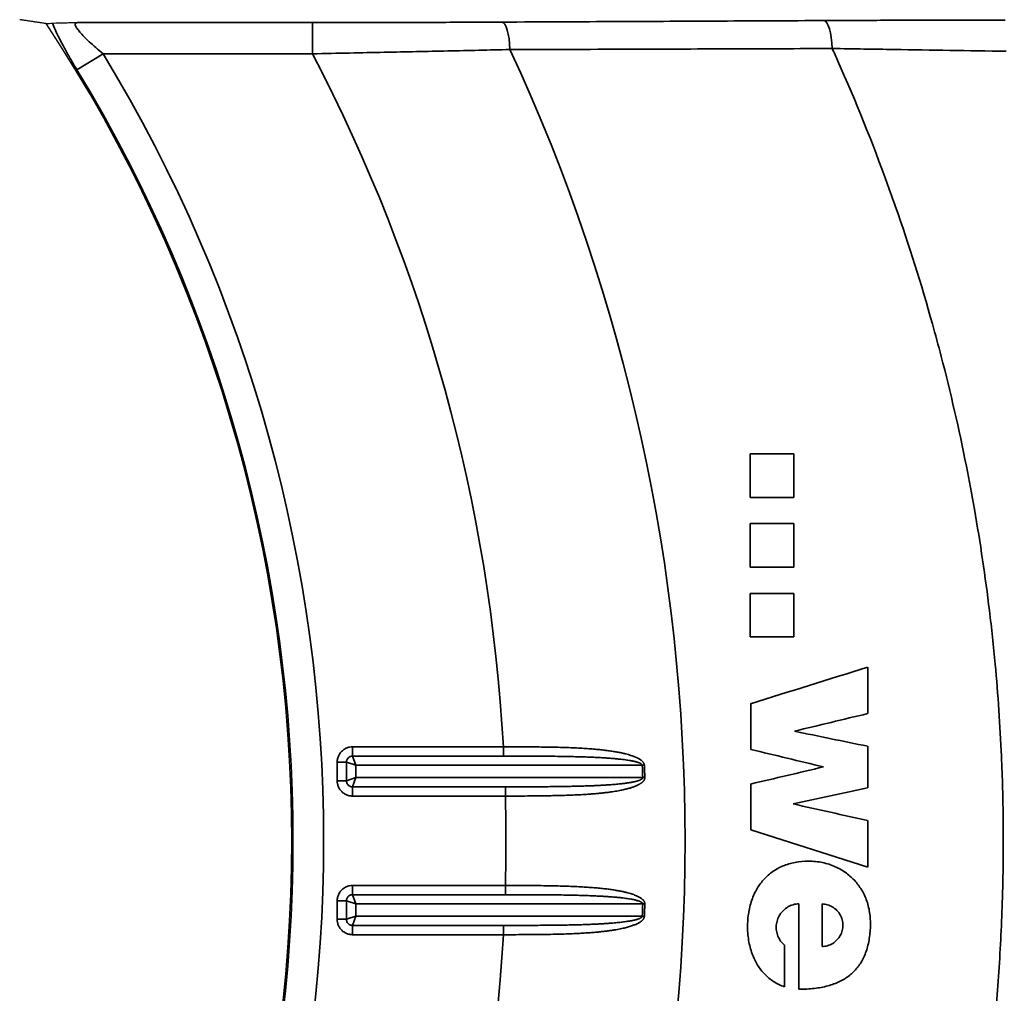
# Model space of a CAD drawing. Header units: millimetres. Extents: x 100 to 2070, y 30 to 1455.
# Tile 65 of 78: x 1088 to 1119, y 873 to 904. Entities that reach past the tile are written whole.
import ezdxf

# ---------------------------------------------------------------- set-up
doc = ezdxf.new("R2010")
doc.units = ezdxf.units.MM
doc.header["$LTSCALE"] = 5
doc.layers.add('_Sichtbarkanten', color=7, linetype='Continuous', lineweight=25)
doc.layers.add('Sichtbar schmal (ISO)', color=7, linetype='Continuous', lineweight=35)

msp = doc.modelspace()

# ---------------------------------------------------------------- linework, layer by layer
at = {"layer": '_Sichtbarkanten'}
msp.add_arc((1049.138, 877.537), 47.457, 326.5611, 33.4389, dxfattribs=at)
msp.add_rational_spline([(1088.74, 903.688), (1088.314, 903.752), (1087.894, 903.814)], [1.0001792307, 1.00023894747, 1.00023596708], degree=2, dxfattribs=at)
for points, knots in [([(1088.943, 903.704), (1088.966, 903.706), (1089, 903.707), (1089.046, 903.709), (1089.062, 903.71), (1089.079, 903.71), (1089.098, 903.711), (1089.133, 903.712), (1089.172, 903.713), (1089.217, 903.714), (1089.241, 903.715), (1089.268, 903.715), (1089.295, 903.716), (1089.344, 903.717), (1089.397, 903.718), (1089.454, 903.719), (1089.466, 903.719), (1089.478, 903.719), (1089.49, 903.719), (1089.552, 903.72), (1089.617, 903.721), (1089.686, 903.722), (1089.704, 903.722), (1089.723, 903.723), (1089.742, 903.723)], [0, 0, 0, 0, 0.25, 0.25, 0.25, 0.338128, 0.338128, 0.338128, 0.5, 0.5, 0.5, 0.590036, 0.590036, 0.590036, 0.75, 0.75, 0.75, 0.784174, 0.784174, 0.784174, 0.954671, 0.954671, 0.954671, 1, 1, 1, 1]), ([(1088.74, 903.688), (1088.774, 903.691), (1088.807, 903.693), (1088.841, 903.696), (1088.875, 903.698), (1088.909, 903.701), (1088.943, 903.704)], [0, 0, 0, 0, 0.5, 0.5, 0.5, 0.9999969, 0.9999969, 0.9999969, 0.9999969])]:
    msp.add_open_spline(points, degree=3, knots=knots, dxfattribs=at)
at = {"layer": 'Sichtbar schmal (ISO)'}
for p, q in [((1097.258, 903.723), (1089.742, 903.723)), ((1097.258, 903.723), (1097.258, 902.723)), ((1100.848, 902.798), (1100.848, 902.798)), ((1089.723, 902.213), (1090.562, 902.723)), ((1097.258, 902.723), (1090.562, 902.723)), ((1111.267, 889.916), (1111.267, 888.521)), ((1112.662, 888.521), (1112.662, 889.916)), ((1111.267, 887.685), (1111.267, 886.289)), ((1112.662, 886.289), (1112.662, 887.685)), ((1111.267, 885.453), (1111.267, 884.058)), ((1112.662, 884.058), (1112.662, 885.453)), ((1115.022, 881.606), (1115.022, 883.092)), ((1111.279, 881.924), (1111.279, 880.46)), ((1103.368, 880.543), (1098.543, 880.543)), ((1098.543, 880.543), (1098.543, 880.247)), ((1103.368, 880.543), (1103.368, 880.247)), ((1115.022, 879.228), (1115.022, 880.561)), ((1103.368, 880.247), (1098.543, 880.247)), ((1098.642, 879.952), (1098.543, 880.247)), ((1098.05, 880.05), (1098.05, 879.46)), ((1098.05, 880.05), (1098.346, 880.05)), ((1098.346, 880.05), (1098.346, 879.46)), ((1098.642, 879.952), (1098.346, 880.05)), ((1098.642, 879.952), (1098.642, 879.559)), ((1107.811, 879.952), (1098.642, 879.952)), ((1107.879, 879.954), (1107.811, 879.952)), ((1098.642, 879.559), (1098.346, 879.46)), ((1098.642, 879.559), (1098.543, 879.263)), ((1098.642, 879.559), (1107.826, 879.559)), ((1107.893, 879.561), (1107.826, 879.559)), ((1098.05, 879.46), (1098.346, 879.46)), ((1098.543, 879.263), (1103.432, 879.263)), ((1098.543, 878.967), (1098.543, 879.263)), ((1103.432, 878.967), (1103.432, 879.263)), ((1111.279, 879.35), (1111.279, 877.887)), ((1098.543, 878.967), (1103.432, 878.967)), ((1115.022, 876.697), (1115.022, 878.182)), ((1115.022, 876.697), (1111.279, 877.887)), ((1103.432, 876.107), (1098.543, 876.107)), ((1098.543, 876.107), (1098.543, 875.811)), ((1103.432, 876.107), (1103.432, 875.811)), ((1103.432, 875.811), (1098.543, 875.811)), ((1098.642, 875.515), (1098.543, 875.811)), ((1098.05, 875.614), (1098.05, 875.024)), ((1098.05, 875.614), (1098.346, 875.614)), ((1098.346, 875.614), (1098.346, 875.024)), ((1098.642, 875.515), (1098.346, 875.614)), ((1098.642, 875.515), (1098.642, 875.122)), ((1107.826, 875.515), (1098.642, 875.515)), ((1113.565, 874.151), (1113.565, 875.514)), ((1098.642, 875.122), (1098.346, 875.024)), ((1098.642, 875.122), (1098.543, 874.827)), ((1098.642, 875.122), (1107.811, 875.122)), ((1107.879, 875.12), (1107.811, 875.122)), ((1098.05, 875.024), (1098.346, 875.024)), ((1098.543, 874.827), (1103.368, 874.827)), ((1098.543, 874.531), (1098.543, 874.827)), ((1103.368, 874.531), (1103.368, 874.827)), ((1098.543, 874.531), (1103.368, 874.531)), ((1112.361, 872.861), (1112.361, 874.195))]:
    msp.add_line(p, q, dxfattribs=at)
for radius, start, end in [(60.041, 335.05667, 24.94333), (48.479, 328.6998, 31.3002), (54.312, 3.1729, 27.6276), (47.498, 328.6998, 31.3002), (58.723, 1.97291, 2.35656), (58.79, 1.97291, 2.35656), (54.312, 358.4912, 1.5088), (58.723, 357.64344, 358.02709), (58.79, 357.64344, 358.02709), (54.312, 332.3724, 356.8271)]:
    msp.add_arc((1049.138, 877.537), radius, start, end, dxfattribs=at)
for centre, major_axis, ratio, start_param, end_param in [((1103.319, 902.737), (-0.005, 1), 0.262162, 4.832236, 6.265099), ((1113.622, 902.786), (-0.005, 1), 0.268648, 4.815708, 6.265066), ((-187.183, 478.489), (-4646.089, -1449.75), 0.000354, 1.853932, 1.854771), ((-1060.026, 360.345), (7699.874, 1847.086), 0.000064, 4.998433, 4.99875), ((50.455, 1098.442), (-3824.314, 784.936), 0.000162, 4.430328, 4.430966), ((263.721, 1084.335), (3071.833, -740.752), 0.000163, 1.290507, 1.291296), ((-579.878, 481.818), (-6016.423, -1415.905), 0.000076, 1.855708, 1.856112), ((-783.389, 471.449), (6734.529, 1448.395), 0.000076, 4.99777, 4.998138), ((-119.091, 1153.884), (-4415.269, 989.068), 0.000169, 4.429143, 4.429704), ((1107.826, 875.513), (-0.3, 0.01), 0.007569, 4.4866, 4.712389), ((1112.819, 877.547), (0, -214.038), 0.000019, 1.548533, 1.561327)]:
    msp.add_ellipse(centre, major_axis=major_axis, ratio=ratio, start_param=start_param, end_param=end_param, dxfattribs=at)
for points, knots in [([(1089.742, 903.723), (1089.718, 903.722), (1089.701, 903.717), (1089.689, 903.708), (1089.677, 903.7), (1089.671, 903.688), (1089.669, 903.672), (1089.668, 903.656), (1089.672, 903.637), (1089.682, 903.613), (1089.692, 903.589), (1089.708, 903.561), (1089.73, 903.527), (1089.753, 903.494), (1089.783, 903.456), (1089.819, 903.413), (1089.856, 903.371), (1089.9, 903.323), (1089.95, 903.272), (1090, 903.221), (1090.057, 903.166), (1090.12, 903.107), (1090.183, 903.048), (1090.252, 902.986), (1090.326, 902.922), (1090.4, 902.858), (1090.479, 902.791), (1090.562, 902.723)], [0, 0, 0, 0, 0.111111, 0.111111, 0.111111, 0.222222, 0.222222, 0.222222, 0.333333, 0.333333, 0.333333, 0.444444, 0.444444, 0.444444, 0.555556, 0.555556, 0.555556, 0.666667, 0.666667, 0.666667, 0.777778, 0.777778, 0.777778, 0.888889, 0.888889, 0.888889, 1, 1, 1, 1]), ([(1103.319, 903.737), (1102.69, 903.734), (1102.047, 903.731), (1101.411, 903.729), (1100.774, 903.727), (1100.146, 903.726), (1099.461, 903.725), (1098.776, 903.723), (1098.034, 903.723), (1097.258, 903.723)], [0, 0, 0, 0, 0.333333, 0.333333, 0.333333, 0.666667, 0.666667, 0.666667, 1, 1, 1, 1]), ([(1113.622, 903.786), (1112.53, 903.781), (1111.423, 903.776), (1110.331, 903.77), (1109.239, 903.765), (1108.164, 903.76), (1107.007, 903.754), (1105.849, 903.749), (1104.609, 903.743), (1103.319, 903.737)], [0, 0, 0, 0, 0.3333333, 0.3333333, 0.3333333, 0.6666667, 0.6666667, 0.6666667, 1, 1, 1, 1]), ([(1119.419, 903.802), (1118.789, 903.802), (1118.155, 903.801), (1117.539, 903.8), (1116.923, 903.798), (1116.325, 903.797), (1115.679, 903.795), (1115.032, 903.792), (1114.338, 903.79), (1113.622, 903.786)], [0, 0, 0, 0, 0.3333333, 0.3333333, 0.3333333, 0.6666667, 0.6666667, 0.6666667, 1, 1, 1, 1]), ([(1103.579, 902.858), (1102.924, 902.843), (1102.251, 902.829), (1101.587, 902.814), (1100.922, 902.8), (1100.267, 902.786), (1099.553, 902.771), (1098.838, 902.756), (1098.064, 902.74), (1097.258, 902.723)], [0, 0, 0, 0, 0.333333, 0.333333, 0.333333, 0.666667, 0.666667, 0.666667, 1, 1, 1, 1]), ([(1113.889, 902.891), (1112.797, 902.887), (1111.688, 902.883), (1110.596, 902.88), (1109.504, 902.876), (1108.428, 902.872), (1107.269, 902.869), (1106.11, 902.865), (1104.868, 902.861), (1103.579, 902.858)], [0, 0, 0, 0, 0.3333333, 0.3333333, 0.3333333, 0.6666667, 0.6666667, 0.6666667, 1, 1, 1, 1]), ([(1119.454, 902.802), (1118.851, 902.812), (1118.242, 902.822), (1117.65, 902.832), (1117.059, 902.841), (1116.485, 902.851), (1115.864, 902.86), (1115.243, 902.87), (1114.576, 902.88), (1113.889, 902.891)], [0, 0, 0, 0, 0.333333, 0.333333, 0.333333, 0.666667, 0.666667, 0.666667, 1, 1, 1, 1]), ([(1113.889, 902.891), (1113.949, 902.757), (1114.009, 902.623), (1114.069, 902.489), (1114.645, 901.19), (1115.177, 899.872), (1115.661, 898.54), (1115.746, 898.304), (1115.831, 898.067), (1115.914, 897.83), (1116.346, 896.593), (1116.739, 895.344), (1117.092, 894.082), (1117.188, 893.736), (1117.282, 893.389), (1117.373, 893.04), (1117.676, 891.878), (1117.945, 890.705), (1118.179, 889.527), (1118.271, 889.069), (1118.357, 888.609), (1118.437, 888.149), (1118.626, 887.072), (1118.786, 885.99), (1118.917, 884.904), (1118.986, 884.334), (1119.047, 883.762), (1119.1, 883.19), (1119.191, 882.209), (1119.258, 881.226), (1119.301, 880.24), (1119.331, 879.559), (1119.35, 878.877), (1119.357, 878.194), (1119.367, 877.315), (1119.357, 876.436), (1119.329, 875.558), (1119.303, 874.768), (1119.263, 873.978), (1119.207, 873.19), (1119.152, 872.424), (1119.084, 871.658), (1119.001, 870.894), (1118.903, 870.001), (1118.787, 869.109), (1118.65, 868.216), (1118.549, 867.56), (1118.437, 866.904), (1118.314, 866.245), (1118.127, 865.245), (1117.914, 864.239), (1117.672, 863.229), (1117.537, 862.667), (1117.394, 862.104), (1117.242, 861.539), (1116.939, 860.415), (1116.6, 859.286), (1116.227, 858.164), (1116.077, 857.711), (1115.921, 857.259), (1115.76, 856.809), (1115.321, 855.582), (1114.843, 854.37), (1114.325, 853.171), (1114.183, 852.841), (1114.037, 852.511), (1113.889, 852.183)], [0, 0, 0, 0, 0.008508, 0.008508, 0.008508, 0.090909, 0.090909, 0.090909, 0.105515, 0.105515, 0.105515, 0.181818, 0.181818, 0.181818, 0.20276, 0.20276, 0.20276, 0.272727, 0.272727, 0.272727, 0.299932, 0.299932, 0.299932, 0.363636, 0.363636, 0.363636, 0.397122, 0.397122, 0.397122, 0.454545, 0.454545, 0.454545, 0.494278, 0.494278, 0.494278, 0.545455, 0.545455, 0.545455, 0.591537, 0.591537, 0.591537, 0.636364, 0.636364, 0.636364, 0.688788, 0.688788, 0.688788, 0.727273, 0.727273, 0.727273, 0.785676, 0.785676, 0.785676, 0.818182, 0.818182, 0.818182, 0.882928, 0.882928, 0.882928, 0.909091, 0.909091, 0.909091, 0.98037, 0.98037, 0.98037, 1, 1, 1, 1]), ([(1107.879, 879.954), (1107.878, 879.961), (1107.878, 879.967), (1107.876, 879.974), (1107.875, 879.98), (1107.874, 879.987), (1107.871, 879.993), (1107.869, 880), (1107.866, 880.007), (1107.863, 880.014), (1107.86, 880.02), (1107.856, 880.027), (1107.852, 880.034), (1107.847, 880.041), (1107.842, 880.048), (1107.837, 880.055), (1107.831, 880.062), (1107.825, 880.069), (1107.819, 880.076), (1107.812, 880.082), (1107.805, 880.089), (1107.797, 880.096), (1107.789, 880.103), (1107.78, 880.11), (1107.771, 880.117), (1107.762, 880.124), (1107.752, 880.131), (1107.742, 880.138), (1107.731, 880.145), (1107.72, 880.152), (1107.707, 880.159), (1107.695, 880.166), (1107.682, 880.173), (1107.668, 880.181), (1107.654, 880.188), (1107.64, 880.195), (1107.624, 880.202), (1107.608, 880.21), (1107.591, 880.217), (1107.573, 880.224), (1107.555, 880.232), (1107.535, 880.239), (1107.515, 880.247), (1107.494, 880.254), (1107.472, 880.262), (1107.449, 880.27), (1107.425, 880.277), (1107.4, 880.285), (1107.373, 880.293), (1107.346, 880.301), (1107.317, 880.308), (1107.286, 880.316), (1107.256, 880.324), (1107.223, 880.332), (1107.187, 880.34), (1107.152, 880.348), (1107.114, 880.356), (1107.073, 880.364), (1107.033, 880.372), (1106.99, 880.38), (1106.945, 880.387), (1106.9, 880.395), (1106.853, 880.402), (1106.804, 880.409), (1106.755, 880.416), (1106.704, 880.423), (1106.65, 880.43), (1106.596, 880.437), (1106.541, 880.443), (1106.482, 880.449), (1106.424, 880.455), (1106.363, 880.461), (1106.3, 880.467), (1106.237, 880.472), (1106.171, 880.477), (1106.102, 880.482), (1106.033, 880.487), (1105.961, 880.492), (1105.885, 880.496), (1105.81, 880.501), (1105.731, 880.505), (1105.649, 880.508), (1105.567, 880.512), (1105.482, 880.515), (1105.394, 880.519), (1105.306, 880.522), (1105.215, 880.524), (1105.121, 880.527), (1105.027, 880.529), (1104.93, 880.531), (1104.828, 880.533), (1104.726, 880.535), (1104.62, 880.536), (1104.509, 880.538), (1104.398, 880.539), (1104.281, 880.54), (1104.16, 880.541), (1104.039, 880.542), (1103.912, 880.542), (1103.78, 880.543), (1103.648, 880.543), (1103.51, 880.543), (1103.368, 880.543)], [0, 0, 0, 0, 0.029412, 0.029412, 0.029412, 0.058824, 0.058824, 0.058824, 0.088235, 0.088235, 0.088235, 0.117647, 0.117647, 0.117647, 0.147059, 0.147059, 0.147059, 0.176471, 0.176471, 0.176471, 0.205882, 0.205882, 0.205882, 0.235294, 0.235294, 0.235294, 0.264706, 0.264706, 0.264706, 0.294118, 0.294118, 0.294118, 0.323529, 0.323529, 0.323529, 0.352941, 0.352941, 0.352941, 0.382353, 0.382353, 0.382353, 0.411765, 0.411765, 0.411765, 0.441176, 0.441176, 0.441176, 0.470588, 0.470588, 0.470588, 0.5, 0.5, 0.5, 0.529412, 0.529412, 0.529412, 0.558824, 0.558824, 0.558824, 0.588235, 0.588235, 0.588235, 0.617647, 0.617647, 0.617647, 0.647059, 0.647059, 0.647059, 0.676471, 0.676471, 0.676471, 0.705882, 0.705882, 0.705882, 0.735294, 0.735294, 0.735294, 0.764706, 0.764706, 0.764706, 0.794118, 0.794118, 0.794118, 0.823529, 0.823529, 0.823529, 0.852941, 0.852941, 0.852941, 0.882353, 0.882353, 0.882353, 0.911765, 0.911765, 0.911765, 0.941176, 0.941176, 0.941176, 0.970588, 0.970588, 0.970588, 1, 1, 1, 1]), ([(1098.543, 880.247), (1098.531, 880.247), (1098.517, 880.246), (1098.503, 880.244), (1098.49, 880.241), (1098.475, 880.236), (1098.461, 880.23), (1098.447, 880.224), (1098.433, 880.215), (1098.421, 880.205), (1098.409, 880.196), (1098.398, 880.185), (1098.389, 880.173), (1098.38, 880.162), (1098.372, 880.15), (1098.366, 880.137), (1098.359, 880.123), (1098.354, 880.109), (1098.351, 880.095), (1098.348, 880.08), (1098.346, 880.065), (1098.346, 880.05)], [0, 0, 0, 0, 0.1428571, 0.1428571, 0.1428571, 0.2857143, 0.2857143, 0.2857143, 0.4285714, 0.4285714, 0.4285714, 0.5714286, 0.5714286, 0.5714286, 0.7142857, 0.7142857, 0.7142857, 0.8571429, 0.8571429, 0.8571429, 0.9999998, 0.9999998, 0.9999998, 0.9999998]), ([(1107.811, 879.952), (1107.811, 879.955), (1107.811, 879.958), (1107.809, 879.961), (1107.808, 879.965), (1107.806, 879.968), (1107.804, 879.971), (1107.802, 879.974), (1107.799, 879.978), (1107.796, 879.981), (1107.793, 879.985), (1107.789, 879.988), (1107.785, 879.991), (1107.781, 879.995), (1107.776, 879.998), (1107.77, 880.002), (1107.765, 880.005), (1107.759, 880.009), (1107.752, 880.012), (1107.746, 880.016), (1107.739, 880.019), (1107.731, 880.022), (1107.723, 880.026), (1107.715, 880.029), (1107.706, 880.033), (1107.697, 880.036), (1107.687, 880.04), (1107.676, 880.043), (1107.666, 880.047), (1107.655, 880.05), (1107.643, 880.054), (1107.631, 880.058), (1107.618, 880.061), (1107.604, 880.065), (1107.591, 880.068), (1107.576, 880.072), (1107.56, 880.076), (1107.545, 880.079), (1107.528, 880.083), (1107.51, 880.087), (1107.492, 880.09), (1107.473, 880.094), (1107.453, 880.098), (1107.433, 880.102), (1107.411, 880.105), (1107.388, 880.109), (1107.365, 880.113), (1107.34, 880.117), (1107.313, 880.121), (1107.287, 880.125), (1107.258, 880.129), (1107.228, 880.133), (1107.198, 880.136), (1107.165, 880.14), (1107.13, 880.144), (1107.095, 880.148), (1107.058, 880.152), (1107.018, 880.156), (1106.978, 880.16), (1106.936, 880.164), (1106.892, 880.168), (1106.847, 880.172), (1106.801, 880.176), (1106.753, 880.179), (1106.704, 880.183), (1106.654, 880.186), (1106.601, 880.19), (1106.548, 880.193), (1106.493, 880.196), (1106.436, 880.199), (1106.378, 880.202), (1106.319, 880.205), (1106.256, 880.208), (1106.194, 880.211), (1106.129, 880.213), (1106.061, 880.216), (1105.993, 880.218), (1105.922, 880.221), (1105.848, 880.223), (1105.774, 880.225), (1105.696, 880.227), (1105.615, 880.229), (1105.534, 880.231), (1105.45, 880.233), (1105.364, 880.234), (1105.277, 880.236), (1105.188, 880.237), (1105.095, 880.238), (1105.002, 880.24), (1104.906, 880.241), (1104.806, 880.242), (1104.706, 880.243), (1104.601, 880.244), (1104.492, 880.244), (1104.382, 880.245), (1104.268, 880.246), (1104.148, 880.246), (1104.029, 880.246), (1103.904, 880.247), (1103.774, 880.247), (1103.644, 880.247), (1103.508, 880.247), (1103.368, 880.247)], [0, 0, 0, 0, 0.029412, 0.029412, 0.029412, 0.058824, 0.058824, 0.058824, 0.088235, 0.088235, 0.088235, 0.117647, 0.117647, 0.117647, 0.147059, 0.147059, 0.147059, 0.176471, 0.176471, 0.176471, 0.205882, 0.205882, 0.205882, 0.235294, 0.235294, 0.235294, 0.264706, 0.264706, 0.264706, 0.294118, 0.294118, 0.294118, 0.323529, 0.323529, 0.323529, 0.352941, 0.352941, 0.352941, 0.382353, 0.382353, 0.382353, 0.411765, 0.411765, 0.411765, 0.441176, 0.441176, 0.441176, 0.470588, 0.470588, 0.470588, 0.5, 0.5, 0.5, 0.529412, 0.529412, 0.529412, 0.558824, 0.558824, 0.558824, 0.588235, 0.588235, 0.588235, 0.617647, 0.617647, 0.617647, 0.647059, 0.647059, 0.647059, 0.676471, 0.676471, 0.676471, 0.705882, 0.705882, 0.705882, 0.735294, 0.735294, 0.735294, 0.764706, 0.764706, 0.764706, 0.794118, 0.794118, 0.794118, 0.823529, 0.823529, 0.823529, 0.852941, 0.852941, 0.852941, 0.882353, 0.882353, 0.882353, 0.911765, 0.911765, 0.911765, 0.941176, 0.941176, 0.941176, 0.970588, 0.970588, 0.970588, 1, 1, 1, 1]), ([(1103.432, 878.967), (1103.56, 878.967), (1103.683, 878.967), (1103.801, 878.968), (1103.919, 878.968), (1104.032, 878.969), (1104.142, 878.97), (1104.251, 878.97), (1104.357, 878.971), (1104.458, 878.972), (1104.559, 878.974), (1104.657, 878.975), (1104.75, 878.976), (1104.844, 878.978), (1104.933, 878.98), (1105.02, 878.982), (1105.106, 878.984), (1105.188, 878.986), (1105.268, 878.988), (1105.347, 878.99), (1105.423, 878.993), (1105.495, 878.996), (1105.568, 878.998), (1105.638, 879.001), (1105.704, 879.004), (1105.771, 879.007), (1105.834, 879.011), (1105.895, 879.014), (1105.956, 879.018), (1106.014, 879.021), (1106.07, 879.025), (1106.126, 879.029), (1106.179, 879.033), (1106.23, 879.037), (1106.281, 879.041), (1106.33, 879.045), (1106.377, 879.049), (1106.424, 879.053), (1106.469, 879.058), (1106.512, 879.062), (1106.555, 879.067), (1106.596, 879.071), (1106.636, 879.076), (1106.675, 879.081), (1106.713, 879.085), (1106.75, 879.09), (1106.786, 879.095), (1106.821, 879.1), (1106.855, 879.105), (1106.888, 879.11), (1106.92, 879.115), (1106.951, 879.12), (1106.982, 879.125), (1107.012, 879.13), (1107.041, 879.136), (1107.069, 879.141), (1107.097, 879.146), (1107.123, 879.151), (1107.149, 879.156), (1107.174, 879.162), (1107.198, 879.167), (1107.223, 879.172), (1107.246, 879.178), (1107.268, 879.183), (1107.29, 879.188), (1107.312, 879.194), (1107.332, 879.199), (1107.353, 879.205), (1107.372, 879.21), (1107.391, 879.215), (1107.41, 879.221), (1107.428, 879.226), (1107.446, 879.232), (1107.463, 879.237), (1107.48, 879.243), (1107.496, 879.248), (1107.512, 879.253), (1107.527, 879.259), (1107.541, 879.264), (1107.556, 879.269), (1107.57, 879.275), (1107.583, 879.28), (1107.596, 879.285), (1107.609, 879.291), (1107.62, 879.296), (1107.632, 879.301), (1107.643, 879.306), (1107.654, 879.311), (1107.665, 879.316), (1107.675, 879.321), (1107.684, 879.326), (1107.694, 879.331), (1107.703, 879.336), (1107.711, 879.341), (1107.72, 879.345), (1107.728, 879.35), (1107.736, 879.355), (1107.743, 879.359), (1107.751, 879.364), (1107.758, 879.369), (1107.765, 879.373), (1107.771, 879.378), (1107.777, 879.382), (1107.784, 879.387), (1107.79, 879.391), (1107.795, 879.396), (1107.801, 879.4), (1107.807, 879.405), (1107.812, 879.409), (1107.817, 879.414), (1107.822, 879.418), (1107.827, 879.423), (1107.831, 879.428), (1107.836, 879.432), (1107.84, 879.437), (1107.845, 879.442), (1107.849, 879.447), (1107.853, 879.452), (1107.857, 879.457), (1107.861, 879.463), (1107.865, 879.468), (1107.869, 879.474), (1107.872, 879.48), (1107.875, 879.486), (1107.879, 879.493), (1107.882, 879.5), (1107.885, 879.507), (1107.887, 879.515), (1107.89, 879.523), (1107.891, 879.532), (1107.893, 879.541), (1107.894, 879.551), (1107.893, 879.561)], [0, 0, 0, 0, 0.022727, 0.022727, 0.022727, 0.045455, 0.045455, 0.045455, 0.068182, 0.068182, 0.068182, 0.090909, 0.090909, 0.090909, 0.113636, 0.113636, 0.113636, 0.136364, 0.136364, 0.136364, 0.159091, 0.159091, 0.159091, 0.181818, 0.181818, 0.181818, 0.204545, 0.204545, 0.204545, 0.227273, 0.227273, 0.227273, 0.25, 0.25, 0.25, 0.272727, 0.272727, 0.272727, 0.295455, 0.295455, 0.295455, 0.318182, 0.318182, 0.318182, 0.340909, 0.340909, 0.340909, 0.363636, 0.363636, 0.363636, 0.386364, 0.386364, 0.386364, 0.409091, 0.409091, 0.409091, 0.431818, 0.431818, 0.431818, 0.454545, 0.454545, 0.454545, 0.477273, 0.477273, 0.477273, 0.5, 0.5, 0.5, 0.522727, 0.522727, 0.522727, 0.545455, 0.545455, 0.545455, 0.568182, 0.568182, 0.568182, 0.590909, 0.590909, 0.590909, 0.613636, 0.613636, 0.613636, 0.636364, 0.636364, 0.636364, 0.659091, 0.659091, 0.659091, 0.681818, 0.681818, 0.681818, 0.704545, 0.704545, 0.704545, 0.727273, 0.727273, 0.727273, 0.75, 0.75, 0.75, 0.772727, 0.772727, 0.772727, 0.795455, 0.795455, 0.795455, 0.818182, 0.818182, 0.818182, 0.840909, 0.840909, 0.840909, 0.863636, 0.863636, 0.863636, 0.886364, 0.886364, 0.886364, 0.909091, 0.909091, 0.909091, 0.931818, 0.931818, 0.931818, 0.954545, 0.954545, 0.954545, 0.977273, 0.977273, 0.977273, 1, 1, 1, 1]), ([(1103.432, 879.263), (1103.558, 879.263), (1103.679, 879.263), (1103.795, 879.263), (1103.912, 879.263), (1104.023, 879.264), (1104.131, 879.264), (1104.239, 879.264), (1104.343, 879.265), (1104.443, 879.265), (1104.542, 879.266), (1104.638, 879.267), (1104.73, 879.267), (1104.822, 879.268), (1104.911, 879.269), (1104.996, 879.27), (1105.081, 879.271), (1105.162, 879.272), (1105.24, 879.273), (1105.318, 879.274), (1105.393, 879.275), (1105.464, 879.277), (1105.536, 879.278), (1105.604, 879.28), (1105.67, 879.281), (1105.736, 879.283), (1105.798, 879.284), (1105.858, 879.286), (1105.918, 879.288), (1105.976, 879.289), (1106.031, 879.291), (1106.085, 879.293), (1106.138, 879.295), (1106.188, 879.297), (1106.239, 879.299), (1106.287, 879.301), (1106.333, 879.303), (1106.379, 879.305), (1106.423, 879.308), (1106.466, 879.31), (1106.508, 879.312), (1106.549, 879.314), (1106.588, 879.317), (1106.627, 879.319), (1106.664, 879.321), (1106.7, 879.324), (1106.736, 879.326), (1106.77, 879.329), (1106.803, 879.331), (1106.836, 879.334), (1106.868, 879.336), (1106.899, 879.339), (1106.929, 879.341), (1106.958, 879.344), (1106.987, 879.346), (1107.015, 879.349), (1107.042, 879.352), (1107.067, 879.354), (1107.093, 879.357), (1107.118, 879.359), (1107.142, 879.362), (1107.166, 879.365), (1107.188, 879.367), (1107.21, 879.37), (1107.232, 879.373), (1107.253, 879.375), (1107.274, 879.378), (1107.294, 879.381), (1107.313, 879.383), (1107.332, 879.386), (1107.35, 879.389), (1107.368, 879.392), (1107.385, 879.394), (1107.403, 879.397), (1107.419, 879.4), (1107.435, 879.402), (1107.45, 879.405), (1107.465, 879.408), (1107.48, 879.41), (1107.494, 879.413), (1107.508, 879.416), (1107.521, 879.418), (1107.534, 879.421), (1107.546, 879.424), (1107.557, 879.426), (1107.569, 879.429), (1107.58, 879.431), (1107.591, 879.434), (1107.601, 879.436), (1107.611, 879.439), (1107.62, 879.441), (1107.63, 879.444), (1107.639, 879.446), (1107.647, 879.449), (1107.656, 879.451), (1107.664, 879.453), (1107.671, 879.456), (1107.679, 879.458), (1107.686, 879.46), (1107.693, 879.463), (1107.7, 879.465), (1107.706, 879.467), (1107.712, 879.469), (1107.718, 879.472), (1107.724, 879.474), (1107.73, 879.476), (1107.735, 879.478), (1107.741, 879.481), (1107.746, 879.483), (1107.751, 879.485), (1107.756, 879.488), (1107.761, 879.49), (1107.765, 879.492), (1107.77, 879.495), (1107.774, 879.497), (1107.778, 879.499), (1107.783, 879.502), (1107.787, 879.504), (1107.791, 879.507), (1107.794, 879.51), (1107.798, 879.512), (1107.802, 879.515), (1107.805, 879.518), (1107.809, 879.521), (1107.812, 879.525), (1107.815, 879.528), (1107.818, 879.532), (1107.82, 879.536), (1107.823, 879.54), (1107.824, 879.544), (1107.826, 879.549), (1107.827, 879.553), (1107.826, 879.559)], [0, 0, 0, 0, 0.022727, 0.022727, 0.022727, 0.045455, 0.045455, 0.045455, 0.068182, 0.068182, 0.068182, 0.090909, 0.090909, 0.090909, 0.113636, 0.113636, 0.113636, 0.136364, 0.136364, 0.136364, 0.159091, 0.159091, 0.159091, 0.181818, 0.181818, 0.181818, 0.204545, 0.204545, 0.204545, 0.227273, 0.227273, 0.227273, 0.25, 0.25, 0.25, 0.272727, 0.272727, 0.272727, 0.295455, 0.295455, 0.295455, 0.318182, 0.318182, 0.318182, 0.340909, 0.340909, 0.340909, 0.363636, 0.363636, 0.363636, 0.386364, 0.386364, 0.386364, 0.409091, 0.409091, 0.409091, 0.431818, 0.431818, 0.431818, 0.454545, 0.454545, 0.454545, 0.477273, 0.477273, 0.477273, 0.5, 0.5, 0.5, 0.522727, 0.522727, 0.522727, 0.545455, 0.545455, 0.545455, 0.568182, 0.568182, 0.568182, 0.590909, 0.590909, 0.590909, 0.613636, 0.613636, 0.613636, 0.636364, 0.636364, 0.636364, 0.659091, 0.659091, 0.659091, 0.681818, 0.681818, 0.681818, 0.704545, 0.704545, 0.704545, 0.727273, 0.727273, 0.727273, 0.75, 0.75, 0.75, 0.772727, 0.772727, 0.772727, 0.795455, 0.795455, 0.795455, 0.818182, 0.818182, 0.818182, 0.840909, 0.840909, 0.840909, 0.863636, 0.863636, 0.863636, 0.886364, 0.886364, 0.886364, 0.909091, 0.909091, 0.909091, 0.931818, 0.931818, 0.931818, 0.954545, 0.954545, 0.954545, 0.977273, 0.977273, 0.977273, 1, 1, 1, 1]), ([(1098.346, 879.46), (1098.346, 879.447), (1098.347, 879.434), (1098.35, 879.42), (1098.353, 879.406), (1098.357, 879.392), (1098.364, 879.378), (1098.37, 879.364), (1098.378, 879.35), (1098.388, 879.338), (1098.398, 879.325), (1098.409, 879.315), (1098.42, 879.305), (1098.432, 879.296), (1098.444, 879.289), (1098.457, 879.282), (1098.47, 879.276), (1098.484, 879.271), (1098.499, 879.268), (1098.513, 879.264), (1098.528, 879.263), (1098.543, 879.263)], [0, 0, 0, 0, 0.1428571, 0.1428571, 0.1428571, 0.2857143, 0.2857143, 0.2857143, 0.4285714, 0.4285714, 0.4285714, 0.5714286, 0.5714286, 0.5714286, 0.7142857, 0.7142857, 0.7142857, 0.8571429, 0.8571429, 0.8571429, 0.9999998, 0.9999998, 0.9999998, 0.9999998]), ([(1112.823, 872.782), (1112.997, 872.782), (1113.161, 872.792), (1113.315, 872.81), (1113.469, 872.828), (1113.612, 872.855), (1113.747, 872.892), (1113.881, 872.928), (1114.006, 872.975), (1114.121, 873.03), (1114.236, 873.086), (1114.342, 873.151), (1114.435, 873.224), (1114.529, 873.297), (1114.611, 873.378), (1114.684, 873.468), (1114.758, 873.558), (1114.823, 873.658), (1114.879, 873.771), (1114.935, 873.883), (1114.983, 874.009), (1115.019, 874.145), (1115.055, 874.281), (1115.08, 874.428), (1115.095, 874.577), (1115.11, 874.725), (1115.114, 874.876), (1115.105, 875.024), (1115.097, 875.173), (1115.076, 875.319), (1115.041, 875.456), (1115.006, 875.592), (1114.957, 875.719), (1114.898, 875.836), (1114.839, 875.954), (1114.769, 876.062), (1114.69, 876.162), (1114.61, 876.263), (1114.52, 876.355), (1114.418, 876.438), (1114.317, 876.522), (1114.204, 876.597), (1114.081, 876.66), (1113.957, 876.724), (1113.822, 876.777), (1113.681, 876.814), (1113.54, 876.851), (1113.392, 876.874), (1113.245, 876.881), (1113.097, 876.889), (1112.949, 876.883), (1112.808, 876.863), (1112.666, 876.843), (1112.531, 876.81), (1112.406, 876.766), (1112.281, 876.721), (1112.167, 876.665), (1112.062, 876.6), (1111.957, 876.535), (1111.863, 876.46), (1111.776, 876.375), (1111.689, 876.291), (1111.61, 876.196), (1111.539, 876.09), (1111.468, 875.984), (1111.405, 875.867), (1111.352, 875.735), (1111.299, 875.603), (1111.256, 875.457), (1111.227, 875.304), (1111.197, 875.151), (1111.182, 874.991), (1111.179, 874.83), (1111.177, 874.67), (1111.188, 874.508), (1111.213, 874.354), (1111.238, 874.199), (1111.277, 874.051), (1111.326, 873.917), (1111.375, 873.783), (1111.434, 873.664), (1111.501, 873.556), (1111.569, 873.448), (1111.645, 873.351), (1111.729, 873.264), (1111.813, 873.177), (1111.906, 873.1), (1112.011, 873.033), (1112.115, 872.965), (1112.233, 872.908), (1112.361, 872.861)], [0, 0, 0, 0, 0.033333, 0.033333, 0.033333, 0.066667, 0.066667, 0.066667, 0.1, 0.1, 0.1, 0.133333, 0.133333, 0.133333, 0.166667, 0.166667, 0.166667, 0.2, 0.2, 0.2, 0.233333, 0.233333, 0.233333, 0.266667, 0.266667, 0.266667, 0.3, 0.3, 0.3, 0.333333, 0.333333, 0.333333, 0.366667, 0.366667, 0.366667, 0.4, 0.4, 0.4, 0.433333, 0.433333, 0.433333, 0.466667, 0.466667, 0.466667, 0.5, 0.5, 0.5, 0.533333, 0.533333, 0.533333, 0.566667, 0.566667, 0.566667, 0.6, 0.6, 0.6, 0.633333, 0.633333, 0.633333, 0.666667, 0.666667, 0.666667, 0.7, 0.7, 0.7, 0.733333, 0.733333, 0.733333, 0.766667, 0.766667, 0.766667, 0.8, 0.8, 0.8, 0.833333, 0.833333, 0.833333, 0.866667, 0.866667, 0.866667, 0.9, 0.9, 0.9, 0.933333, 0.933333, 0.933333, 0.966667, 0.966667, 0.966667, 1, 1, 1, 1]), ([(1107.893, 875.513), (1107.894, 875.52), (1107.893, 875.527), (1107.893, 875.533), (1107.892, 875.54), (1107.89, 875.547), (1107.889, 875.555), (1107.887, 875.562), (1107.884, 875.569), (1107.881, 875.577), (1107.878, 875.584), (1107.874, 875.591), (1107.869, 875.599), (1107.865, 875.606), (1107.86, 875.614), (1107.854, 875.621), (1107.848, 875.628), (1107.842, 875.636), (1107.834, 875.643), (1107.827, 875.65), (1107.82, 875.658), (1107.811, 875.665), (1107.803, 875.672), (1107.794, 875.68), (1107.784, 875.687), (1107.774, 875.695), (1107.763, 875.702), (1107.752, 875.709), (1107.74, 875.717), (1107.728, 875.724), (1107.715, 875.732), (1107.701, 875.739), (1107.687, 875.747), (1107.672, 875.754), (1107.657, 875.762), (1107.641, 875.769), (1107.623, 875.777), (1107.606, 875.785), (1107.587, 875.792), (1107.567, 875.8), (1107.547, 875.808), (1107.526, 875.816), (1107.503, 875.824), (1107.48, 875.832), (1107.456, 875.839), (1107.429, 875.847), (1107.403, 875.855), (1107.375, 875.863), (1107.345, 875.872), (1107.314, 875.88), (1107.282, 875.888), (1107.247, 875.896), (1107.212, 875.904), (1107.175, 875.912), (1107.135, 875.92), (1107.095, 875.929), (1107.052, 875.937), (1107.008, 875.944), (1106.963, 875.952), (1106.917, 875.96), (1106.868, 875.967), (1106.819, 875.974), (1106.769, 875.981), (1106.715, 875.988), (1106.662, 875.995), (1106.606, 876.002), (1106.548, 876.008), (1106.49, 876.014), (1106.43, 876.02), (1106.367, 876.026), (1106.304, 876.032), (1106.238, 876.037), (1106.169, 876.042), (1106.1, 876.047), (1106.029, 876.052), (1105.953, 876.056), (1105.878, 876.061), (1105.799, 876.065), (1105.717, 876.069), (1105.635, 876.073), (1105.549, 876.076), (1105.462, 876.08), (1105.374, 876.083), (1105.283, 876.086), (1105.189, 876.088), (1105.095, 876.091), (1104.998, 876.093), (1104.896, 876.095), (1104.795, 876.097), (1104.689, 876.099), (1104.577, 876.1), (1104.466, 876.102), (1104.35, 876.103), (1104.228, 876.104), (1104.106, 876.105), (1103.979, 876.106), (1103.847, 876.106), (1103.714, 876.107), (1103.576, 876.107), (1103.432, 876.107)], [0, 0, 0, 0, 0.030303, 0.030303, 0.030303, 0.0606061, 0.0606061, 0.0606061, 0.0909091, 0.0909091, 0.0909091, 0.1212121, 0.1212121, 0.1212121, 0.1515152, 0.1515152, 0.1515152, 0.1818182, 0.1818182, 0.1818182, 0.2121212, 0.2121212, 0.2121212, 0.2424242, 0.2424242, 0.2424242, 0.2727273, 0.2727273, 0.2727273, 0.3030303, 0.3030303, 0.3030303, 0.3333333, 0.3333333, 0.3333333, 0.3636364, 0.3636364, 0.3636364, 0.3939394, 0.3939394, 0.3939394, 0.4242424, 0.4242424, 0.4242424, 0.4545455, 0.4545455, 0.4545455, 0.4848485, 0.4848485, 0.4848485, 0.5151515, 0.5151515, 0.5151515, 0.5454545, 0.5454545, 0.5454545, 0.5757576, 0.5757576, 0.5757576, 0.6060606, 0.6060606, 0.6060606, 0.6363636, 0.6363636, 0.6363636, 0.6666667, 0.6666667, 0.6666667, 0.6969697, 0.6969697, 0.6969697, 0.7272727, 0.7272727, 0.7272727, 0.7575758, 0.7575758, 0.7575758, 0.7878788, 0.7878788, 0.7878788, 0.8181818, 0.8181818, 0.8181818, 0.8484848, 0.8484848, 0.8484848, 0.8787879, 0.8787879, 0.8787879, 0.9090909, 0.9090909, 0.9090909, 0.9393939, 0.9393939, 0.9393939, 0.969697, 0.969697, 0.969697, 1, 1, 1, 1]), ([(1098.543, 875.811), (1098.531, 875.811), (1098.517, 875.81), (1098.503, 875.807), (1098.49, 875.805), (1098.475, 875.8), (1098.461, 875.794), (1098.447, 875.787), (1098.433, 875.779), (1098.421, 875.769), (1098.409, 875.76), (1098.398, 875.749), (1098.389, 875.737), (1098.38, 875.726), (1098.372, 875.714), (1098.366, 875.7), (1098.359, 875.687), (1098.354, 875.673), (1098.351, 875.659), (1098.348, 875.644), (1098.346, 875.629), (1098.346, 875.614)], [0, 0, 0, 0, 0.1428571, 0.1428571, 0.1428571, 0.2857143, 0.2857143, 0.2857143, 0.4285714, 0.4285714, 0.4285714, 0.5714286, 0.5714286, 0.5714286, 0.7142857, 0.7142857, 0.7142857, 0.8571429, 0.8571429, 0.8571429, 0.9999998, 0.9999998, 0.9999998, 0.9999998]), ([(1107.826, 875.515), (1107.827, 875.519), (1107.826, 875.522), (1107.826, 875.526), (1107.825, 875.529), (1107.823, 875.533), (1107.821, 875.536), (1107.82, 875.54), (1107.817, 875.543), (1107.814, 875.547), (1107.811, 875.551), (1107.807, 875.554), (1107.802, 875.558), (1107.798, 875.562), (1107.793, 875.566), (1107.787, 875.569), (1107.782, 875.573), (1107.775, 875.577), (1107.768, 875.58), (1107.761, 875.584), (1107.754, 875.588), (1107.745, 875.591), (1107.737, 875.595), (1107.728, 875.599), (1107.718, 875.602), (1107.709, 875.606), (1107.698, 875.61), (1107.687, 875.613), (1107.675, 875.617), (1107.663, 875.621), (1107.65, 875.625), (1107.637, 875.628), (1107.623, 875.632), (1107.608, 875.636), (1107.593, 875.64), (1107.577, 875.643), (1107.56, 875.647), (1107.543, 875.651), (1107.525, 875.655), (1107.505, 875.659), (1107.485, 875.663), (1107.464, 875.666), (1107.442, 875.67), (1107.419, 875.674), (1107.395, 875.678), (1107.369, 875.682), (1107.343, 875.686), (1107.316, 875.69), (1107.286, 875.694), (1107.256, 875.698), (1107.224, 875.702), (1107.19, 875.706), (1107.156, 875.711), (1107.119, 875.715), (1107.079, 875.719), (1107.04, 875.723), (1106.998, 875.727), (1106.954, 875.731), (1106.91, 875.735), (1106.865, 875.738), (1106.817, 875.742), (1106.769, 875.746), (1106.718, 875.749), (1106.666, 875.752), (1106.614, 875.756), (1106.559, 875.759), (1106.502, 875.762), (1106.444, 875.765), (1106.385, 875.768), (1106.323, 875.771), (1106.261, 875.774), (1106.196, 875.777), (1106.128, 875.779), (1106.06, 875.782), (1105.99, 875.784), (1105.915, 875.786), (1105.841, 875.789), (1105.763, 875.791), (1105.682, 875.793), (1105.602, 875.795), (1105.518, 875.796), (1105.431, 875.798), (1105.345, 875.799), (1105.255, 875.801), (1105.163, 875.802), (1105.07, 875.803), (1104.975, 875.805), (1104.874, 875.805), (1104.774, 875.806), (1104.67, 875.807), (1104.56, 875.808), (1104.451, 875.809), (1104.336, 875.809), (1104.216, 875.81), (1104.096, 875.81), (1103.971, 875.811), (1103.841, 875.811), (1103.71, 875.811), (1103.574, 875.811), (1103.432, 875.811)], [0, 0, 0, 0, 0.030303, 0.030303, 0.030303, 0.0606061, 0.0606061, 0.0606061, 0.0909091, 0.0909091, 0.0909091, 0.1212121, 0.1212121, 0.1212121, 0.1515152, 0.1515152, 0.1515152, 0.1818182, 0.1818182, 0.1818182, 0.2121212, 0.2121212, 0.2121212, 0.2424242, 0.2424242, 0.2424242, 0.2727273, 0.2727273, 0.2727273, 0.3030303, 0.3030303, 0.3030303, 0.3333333, 0.3333333, 0.3333333, 0.3636364, 0.3636364, 0.3636364, 0.3939394, 0.3939394, 0.3939394, 0.4242424, 0.4242424, 0.4242424, 0.4545455, 0.4545455, 0.4545455, 0.4848485, 0.4848485, 0.4848485, 0.5151515, 0.5151515, 0.5151515, 0.5454545, 0.5454545, 0.5454545, 0.5757576, 0.5757576, 0.5757576, 0.6060606, 0.6060606, 0.6060606, 0.6363636, 0.6363636, 0.6363636, 0.6666667, 0.6666667, 0.6666667, 0.6969697, 0.6969697, 0.6969697, 0.7272727, 0.7272727, 0.7272727, 0.7575758, 0.7575758, 0.7575758, 0.7878788, 0.7878788, 0.7878788, 0.8181818, 0.8181818, 0.8181818, 0.8484848, 0.8484848, 0.8484848, 0.8787879, 0.8787879, 0.8787879, 0.9090909, 0.9090909, 0.9090909, 0.9393939, 0.9393939, 0.9393939, 0.969697, 0.969697, 0.969697, 1, 1, 1, 1]), ([(1112.361, 874.195), (1112.314, 874.235), (1112.273, 874.28), (1112.238, 874.328), (1112.203, 874.377), (1112.173, 874.429), (1112.151, 874.485), (1112.128, 874.54), (1112.112, 874.598), (1112.103, 874.656), (1112.094, 874.715), (1112.093, 874.775), (1112.098, 874.834), (1112.103, 874.893), (1112.115, 874.951), (1112.134, 875.008), (1112.153, 875.064), (1112.179, 875.119), (1112.211, 875.17), (1112.243, 875.221), (1112.281, 875.267), (1112.324, 875.309), (1112.368, 875.351), (1112.417, 875.389), (1112.47, 875.42), (1112.523, 875.45), (1112.58, 875.474), (1112.639, 875.491), (1112.698, 875.508), (1112.759, 875.518), (1112.823, 875.52)], [0, 0, 0, 0, 0.1, 0.1, 0.1, 0.2, 0.2, 0.2, 0.3, 0.3, 0.3, 0.4, 0.4, 0.4, 0.5, 0.5, 0.5, 0.6, 0.6, 0.6, 0.7, 0.7, 0.7, 0.8, 0.8, 0.8, 0.9, 0.9, 0.9, 1, 1, 1, 1]), ([(1113.565, 875.514), (1113.626, 875.512), (1113.685, 875.503), (1113.741, 875.486), (1113.798, 875.469), (1113.852, 875.445), (1113.903, 875.414), (1113.953, 875.383), (1114, 875.346), (1114.04, 875.304), (1114.081, 875.261), (1114.115, 875.214), (1114.143, 875.163), (1114.171, 875.113), (1114.193, 875.058), (1114.207, 875.002), (1114.222, 874.946), (1114.229, 874.889), (1114.229, 874.832), (1114.229, 874.774), (1114.222, 874.717), (1114.207, 874.661), (1114.192, 874.605), (1114.171, 874.551), (1114.143, 874.5), (1114.114, 874.45), (1114.08, 874.403), (1114.039, 874.361), (1113.999, 874.319), (1113.953, 874.281), (1113.902, 874.251), (1113.852, 874.22), (1113.798, 874.196), (1113.741, 874.179), (1113.685, 874.162), (1113.626, 874.153), (1113.565, 874.151)], [0, 0, 0, 0, 0.0833333, 0.0833333, 0.0833333, 0.1666667, 0.1666667, 0.1666667, 0.25, 0.25, 0.25, 0.3333333, 0.3333333, 0.3333333, 0.4166667, 0.4166667, 0.4166667, 0.5, 0.5, 0.5, 0.5833333, 0.5833333, 0.5833333, 0.6666667, 0.6666667, 0.6666667, 0.75, 0.75, 0.75, 0.8333333, 0.8333333, 0.8333333, 0.9166667, 0.9166667, 0.9166667, 1, 1, 1, 1]), ([(1103.368, 874.827), (1103.473, 874.827), (1103.578, 874.827), (1103.683, 874.827), (1103.789, 874.827), (1103.894, 874.827), (1104, 874.828), (1104.105, 874.828), (1104.212, 874.828), (1104.318, 874.829), (1104.423, 874.829), (1104.528, 874.83), (1104.63, 874.831), (1104.733, 874.832), (1104.833, 874.832), (1104.931, 874.834), (1105.029, 874.835), (1105.124, 874.836), (1105.215, 874.837), (1105.306, 874.839), (1105.393, 874.84), (1105.475, 874.842), (1105.558, 874.844), (1105.636, 874.845), (1105.71, 874.847), (1105.783, 874.849), (1105.852, 874.851), (1105.918, 874.853), (1105.983, 874.855), (1106.045, 874.858), (1106.104, 874.86), (1106.163, 874.862), (1106.219, 874.864), (1106.273, 874.867), (1106.327, 874.869), (1106.378, 874.872), (1106.426, 874.874), (1106.475, 874.877), (1106.521, 874.88), (1106.566, 874.882), (1106.61, 874.885), (1106.652, 874.888), (1106.692, 874.891), (1106.732, 874.893), (1106.771, 874.896), (1106.807, 874.899), (1106.844, 874.902), (1106.878, 874.905), (1106.911, 874.908), (1106.945, 874.911), (1106.976, 874.914), (1107.006, 874.916), (1107.036, 874.919), (1107.065, 874.922), (1107.093, 874.925), (1107.12, 874.928), (1107.147, 874.931), (1107.172, 874.935), (1107.198, 874.938), (1107.222, 874.941), (1107.245, 874.944), (1107.269, 874.947), (1107.292, 874.95), (1107.314, 874.953), (1107.336, 874.957), (1107.357, 874.96), (1107.377, 874.963), (1107.397, 874.966), (1107.417, 874.97), (1107.435, 874.973), (1107.454, 874.976), (1107.472, 874.98), (1107.489, 874.983), (1107.506, 874.987), (1107.522, 874.99), (1107.537, 874.993), (1107.553, 874.997), (1107.568, 875), (1107.582, 875.004), (1107.596, 875.007), (1107.61, 875.011), (1107.622, 875.014), (1107.635, 875.018), (1107.647, 875.021), (1107.659, 875.025), (1107.67, 875.028), (1107.68, 875.032), (1107.69, 875.035), (1107.7, 875.039), (1107.708, 875.042), (1107.717, 875.046), (1107.725, 875.049), (1107.732, 875.052), (1107.739, 875.055), (1107.746, 875.058), (1107.752, 875.062), (1107.757, 875.065), (1107.763, 875.068), (1107.768, 875.071), (1107.773, 875.074), (1107.777, 875.077), (1107.781, 875.08), (1107.785, 875.082), (1107.788, 875.085), (1107.792, 875.088), (1107.794, 875.091), (1107.797, 875.094), (1107.8, 875.097), (1107.802, 875.1), (1107.805, 875.103), (1107.807, 875.106), (1107.808, 875.11), (1107.81, 875.114), (1107.811, 875.118), (1107.811, 875.122)], [0, 0, 0, 0, 0.026316, 0.026316, 0.026316, 0.052632, 0.052632, 0.052632, 0.078947, 0.078947, 0.078947, 0.105263, 0.105263, 0.105263, 0.131579, 0.131579, 0.131579, 0.157895, 0.157895, 0.157895, 0.184211, 0.184211, 0.184211, 0.210526, 0.210526, 0.210526, 0.236842, 0.236842, 0.236842, 0.263158, 0.263158, 0.263158, 0.289474, 0.289474, 0.289474, 0.315789, 0.315789, 0.315789, 0.342105, 0.342105, 0.342105, 0.368421, 0.368421, 0.368421, 0.394737, 0.394737, 0.394737, 0.421053, 0.421053, 0.421053, 0.447368, 0.447368, 0.447368, 0.473684, 0.473684, 0.473684, 0.5, 0.5, 0.5, 0.526316, 0.526316, 0.526316, 0.552632, 0.552632, 0.552632, 0.578947, 0.578947, 0.578947, 0.605263, 0.605263, 0.605263, 0.631579, 0.631579, 0.631579, 0.657895, 0.657895, 0.657895, 0.684211, 0.684211, 0.684211, 0.710526, 0.710526, 0.710526, 0.736842, 0.736842, 0.736842, 0.763158, 0.763158, 0.763158, 0.789474, 0.789474, 0.789474, 0.815789, 0.815789, 0.815789, 0.842105, 0.842105, 0.842105, 0.868421, 0.868421, 0.868421, 0.894737, 0.894737, 0.894737, 0.921053, 0.921053, 0.921053, 0.947368, 0.947368, 0.947368, 0.973684, 0.973684, 0.973684, 1, 1, 1, 1]), ([(1103.368, 874.531), (1103.474, 874.531), (1103.581, 874.531), (1103.688, 874.531), (1103.795, 874.531), (1103.902, 874.532), (1104.009, 874.532), (1104.117, 874.533), (1104.225, 874.533), (1104.332, 874.534), (1104.439, 874.535), (1104.545, 874.537), (1104.649, 874.538), (1104.753, 874.54), (1104.856, 874.541), (1104.955, 874.543), (1105.054, 874.546), (1105.15, 874.548), (1105.243, 874.551), (1105.335, 874.553), (1105.424, 874.556), (1105.507, 874.56), (1105.591, 874.563), (1105.67, 874.567), (1105.745, 874.57), (1105.82, 874.574), (1105.89, 874.578), (1105.956, 874.582), (1106.023, 874.586), (1106.086, 874.591), (1106.146, 874.595), (1106.206, 874.6), (1106.263, 874.604), (1106.317, 874.609), (1106.371, 874.614), (1106.423, 874.619), (1106.473, 874.624), (1106.522, 874.629), (1106.569, 874.634), (1106.614, 874.64), (1106.659, 874.645), (1106.702, 874.651), (1106.743, 874.656), (1106.783, 874.662), (1106.822, 874.667), (1106.859, 874.673), (1106.896, 874.679), (1106.931, 874.684), (1106.965, 874.69), (1106.999, 874.696), (1107.031, 874.702), (1107.061, 874.708), (1107.092, 874.714), (1107.121, 874.72), (1107.149, 874.726), (1107.177, 874.732), (1107.204, 874.738), (1107.23, 874.744), (1107.256, 874.75), (1107.28, 874.756), (1107.304, 874.762), (1107.328, 874.769), (1107.351, 874.775), (1107.373, 874.781), (1107.396, 874.788), (1107.417, 874.794), (1107.438, 874.801), (1107.458, 874.807), (1107.478, 874.814), (1107.497, 874.821), (1107.516, 874.827), (1107.534, 874.834), (1107.551, 874.841), (1107.568, 874.848), (1107.585, 874.854), (1107.601, 874.861), (1107.616, 874.868), (1107.631, 874.875), (1107.646, 874.882), (1107.66, 874.889), (1107.674, 874.896), (1107.687, 874.903), (1107.7, 874.91), (1107.712, 874.917), (1107.724, 874.924), (1107.735, 874.932), (1107.746, 874.939), (1107.755, 874.945), (1107.765, 874.952), (1107.774, 874.959), (1107.782, 874.966), (1107.791, 874.972), (1107.798, 874.979), (1107.805, 874.985), (1107.812, 874.992), (1107.818, 874.998), (1107.824, 875.004), (1107.829, 875.01), (1107.835, 875.016), (1107.839, 875.022), (1107.844, 875.028), (1107.848, 875.034), (1107.852, 875.04), (1107.855, 875.045), (1107.858, 875.051), (1107.861, 875.057), (1107.864, 875.063), (1107.867, 875.068), (1107.869, 875.075), (1107.872, 875.081), (1107.874, 875.088), (1107.875, 875.095), (1107.877, 875.102), (1107.878, 875.111), (1107.879, 875.12)], [0, 0, 0, 0, 0.0263158, 0.0263158, 0.0263158, 0.0526316, 0.0526316, 0.0526316, 0.0789474, 0.0789474, 0.0789474, 0.1052632, 0.1052632, 0.1052632, 0.1315789, 0.1315789, 0.1315789, 0.1578947, 0.1578947, 0.1578947, 0.1842105, 0.1842105, 0.1842105, 0.2105263, 0.2105263, 0.2105263, 0.2368421, 0.2368421, 0.2368421, 0.2631579, 0.2631579, 0.2631579, 0.2894737, 0.2894737, 0.2894737, 0.3157895, 0.3157895, 0.3157895, 0.3421053, 0.3421053, 0.3421053, 0.3684211, 0.3684211, 0.3684211, 0.3947368, 0.3947368, 0.3947368, 0.4210526, 0.4210526, 0.4210526, 0.4473684, 0.4473684, 0.4473684, 0.4736842, 0.4736842, 0.4736842, 0.5, 0.5, 0.5, 0.5263158, 0.5263158, 0.5263158, 0.5526316, 0.5526316, 0.5526316, 0.5789474, 0.5789474, 0.5789474, 0.6052632, 0.6052632, 0.6052632, 0.6315789, 0.6315789, 0.6315789, 0.6578947, 0.6578947, 0.6578947, 0.6842105, 0.6842105, 0.6842105, 0.7105263, 0.7105263, 0.7105263, 0.7368421, 0.7368421, 0.7368421, 0.7631579, 0.7631579, 0.7631579, 0.7894737, 0.7894737, 0.7894737, 0.8157895, 0.8157895, 0.8157895, 0.8421053, 0.8421053, 0.8421053, 0.8684211, 0.8684211, 0.8684211, 0.8947368, 0.8947368, 0.8947368, 0.9210526, 0.9210526, 0.9210526, 0.9473684, 0.9473684, 0.9473684, 0.9736842, 0.9736842, 0.9736842, 1, 1, 1, 1]), ([(1098.346, 875.024), (1098.346, 875.011), (1098.347, 874.998), (1098.35, 874.984), (1098.353, 874.97), (1098.357, 874.956), (1098.364, 874.942), (1098.37, 874.928), (1098.378, 874.914), (1098.388, 874.901), (1098.398, 874.889), (1098.409, 874.878), (1098.42, 874.869), (1098.432, 874.86), (1098.444, 874.852), (1098.457, 874.846), (1098.47, 874.84), (1098.484, 874.835), (1098.499, 874.831), (1098.513, 874.828), (1098.528, 874.827), (1098.543, 874.827)], [0, 0, 0, 0, 0.1428571, 0.1428571, 0.1428571, 0.2857143, 0.2857143, 0.2857143, 0.4285714, 0.4285714, 0.4285714, 0.5714286, 0.5714286, 0.5714286, 0.7142857, 0.7142857, 0.7142857, 0.8571429, 0.8571429, 0.8571429, 0.9999998, 0.9999998, 0.9999998, 0.9999998])]:
    msp.add_open_spline(points, degree=3, knots=knots, dxfattribs=at)
for points in [[(1088.943, 903.704), (1088.968, 903.636), (1089.03, 903.487), (1089.158, 903.219), (1089.318, 902.913), (1089.507, 902.575), (1089.648, 902.336), (1089.723, 902.213)], [(1112.662, 889.916), (1112.506, 889.916), (1112.194, 889.916), (1111.729, 889.916), (1111.42, 889.916), (1111.267, 889.916)], [(1111.267, 888.521), (1111.42, 888.521), (1111.729, 888.521), (1112.194, 888.521), (1112.506, 888.521), (1112.662, 888.521)], [(1112.662, 887.685), (1112.506, 887.685), (1112.194, 887.685), (1111.729, 887.685), (1111.42, 887.685), (1111.267, 887.685)], [(1111.267, 886.289), (1111.421, 886.289), (1111.729, 886.289), (1112.194, 886.289), (1112.506, 886.289), (1112.662, 886.289)], [(1112.662, 885.453), (1112.506, 885.453), (1112.194, 885.453), (1111.729, 885.453), (1111.421, 885.453), (1111.267, 885.453)], [(1111.267, 884.058), (1111.421, 884.058), (1111.729, 884.058), (1112.195, 884.058), (1112.506, 884.058), (1112.662, 884.058)], [(1098.543, 880.543), (1098.511, 880.543), (1098.445, 880.537), (1098.339, 880.504), (1098.234, 880.441), (1098.154, 880.359), (1098.097, 880.268), (1098.059, 880.162), (1098.05, 880.088), (1098.05, 880.05)], [(1098.05, 879.46), (1098.05, 879.428), (1098.057, 879.362), (1098.09, 879.255), (1098.153, 879.151), (1098.235, 879.07), (1098.326, 879.013), (1098.432, 878.975), (1098.505, 878.967), (1098.543, 878.967)], [(1098.543, 876.107), (1098.511, 876.107), (1098.445, 876.101), (1098.339, 876.068), (1098.234, 876.004), (1098.154, 875.923), (1098.097, 875.832), (1098.059, 875.725), (1098.05, 875.652), (1098.05, 875.614)], [(1098.05, 875.024), (1098.05, 874.992), (1098.057, 874.926), (1098.09, 874.819), (1098.153, 874.715), (1098.235, 874.634), (1098.326, 874.577), (1098.432, 874.539), (1098.505, 874.531), (1098.543, 874.531)]]:
    msp.add_open_spline(points, degree=3, dxfattribs=at)

doc.saveas('drawing.dxf')
